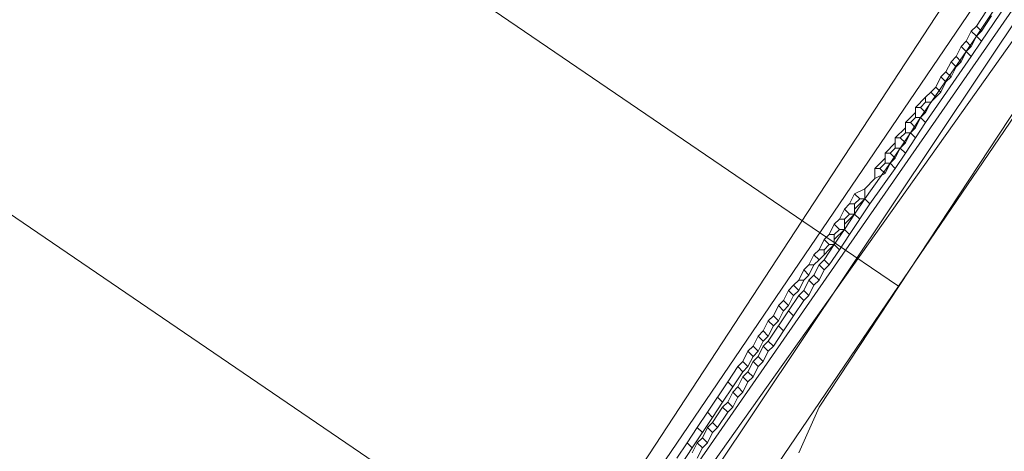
# Model space of a CAD drawing. Header units: metres. Extents: x 92810 to 93633, y 464687 to 465459.
# Tile 169 of 256: x 93214 to 93228, y 465055 to 465061. Entities that reach past the tile are written whole.
import ezdxf

# ---------------------------------------------------------------- set-up
doc = ezdxf.new("R2010")
doc.units = ezdxf.units.M
for name, color, linetype, lineweight, transparency in [('B-OI-KL-DATA_KPN-G', 90, 'SI_B_DATA_KPN', 18, 0.4), ('B-OI-KL-DATA_ZIGGO BV-G', 90, 'SI_B_DATA_ZIGGO', 18, 0.4), ('B-OI-KL-ET_LS_LIANDER-G', 190, 'SI_B_ET_LS_LIANDER', 18, 0.4), ('B-OI-KL-ET_MS_LIANDER-G', 130, 'SI_B_ET_MS_LIANDER', 18, 0.4), ('B-OI-KL-GAS_LD_LIANDER-G', 30, 'SI_B_GAS_LD_LIANDER', 18, 0.4), ('B-WE-KL-WATER-G', 170, 'KL-WATER-N', 18, 0.4), ('B-WE-KL-WATER_MANTELBUIS-G', 170, 'CONTINUOUS', 18, 0.4)]:
    doc.layers.add(name, color=color, linetype=linetype, lineweight=lineweight, transparency=transparency)
doc.styles.get("Standard").update_dxf_attribs({"font": 'isocp.shx'})
doc.linetypes.add('KL-WATER-N', pattern='A,7,-0.5,[168,NLCS.SHX,S=0.75,R=0,X=0.75,Y=0],-2', length=9.5)
doc.linetypes.add('SI_B_DATA_KPN', pattern='A,5,-2,["KPN",Standard,S=1.5,R=0,X=-0.51,Y=-0.75],-8', length=15)
doc.linetypes.add('SI_B_DATA_ZIGGO', pattern='A,5,-2,["ZIGGO",Standard,S=1.5,R=0,X=-0.51,Y=-0.75],-9', length=16)
doc.linetypes.add('SI_B_ET_LS_LIANDER', pattern='A,5,-2,["LI-LS",Standard,S=1.5,R=0,X=-0.51,Y=-0.75],-10', length=17)
doc.linetypes.add('SI_B_ET_MS_LIANDER', pattern='A,5,-2,["LI-MS",Standard,S=1.5,R=0,X=-0.51,Y=-0.75],-10', length=17)
doc.linetypes.add('SI_B_GAS_LD_LIANDER', pattern='A,5,-2,["LI-G-LD",Standard,S=1.5,R=0,X=-0.51,Y=-0.75],-11', length=18)

msp = doc.modelspace()

# ---------------------------------------------------------------- linework, layer by layer
at = {"layer": 'B-OI-KL-DATA_KPN-G', "flags": 128}
msp.add_lwpolyline([(93253.607, 465105.393), (93253.679, 465105.036), (93253.821, 465104.893), (93254.179, 465104.464), (93254.679, 465103.464), (93255.036, 465102.179), (93255.036, 465099.964), (93254.964, 465099.679), (93254.107, 465097.75), (93253.893, 465097.464), (93252.964, 465096.464), (93250.536, 465092.464), (93249.964, 465091.679), (93234.893, 465070.107), (93225.321, 465055.607), (93225.036, 465054.964)], dxfattribs=at)
at = {"layer": 'B-OI-KL-DATA_ZIGGO BV-G', "flags": 128}
for points in [[(93242.797, 465083.725), (93221.845, 465052.939)], [(93221.845, 465052.939), (93210, 465061)]]:
    msp.add_lwpolyline(points, dxfattribs=at)
at = {"layer": 'B-OI-KL-ET_LS_LIANDER-G'}
for p, q in [((93228.679, 465062.107), (93222.321, 465052.964)), ((93228.75, 465062.036), (93222.25, 465052.321)), ((93227.25, 465061.536), (93221.536, 465052.821)), ((93227.679, 465061.179), (93227.536, 465060.964)), ((93227.75, 465061.107), (93227.607, 465060.893)), ((93227.536, 465060.964), (93227.464, 465060.893)), ((93227.536, 465060.964), (93227.607, 465060.893)), ((93227.464, 465060.893), (93227.393, 465060.75)), ((93227.464, 465060.893), (93227.536, 465060.821)), ((93227.536, 465060.821), (93227.464, 465060.679)), ((93227.607, 465060.893), (93227.536, 465060.821)), ((93227.393, 465060.75), (93227.321, 465060.679)), ((93227.393, 465060.75), (93227.464, 465060.679)), ((93227.321, 465060.679), (93227.25, 465060.536)), ((93227.321, 465060.679), (93227.393, 465060.607)), ((93227.393, 465060.607), (93227.321, 465060.464)), ((93227.464, 465060.679), (93227.393, 465060.607)), ((93227.179, 465060.464), (93227.107, 465060.321)), ((93227.25, 465060.536), (93227.179, 465060.464)), ((93227.179, 465060.464), (93227.25, 465060.393)), ((93227.25, 465060.536), (93227.321, 465060.464)), ((93227.321, 465060.464), (93227.25, 465060.393)), ((93227.107, 465060.321), (93227.036, 465060.25)), ((93227.107, 465060.321), (93227.179, 465060.25)), ((93227.25, 465060.393), (93227.179, 465060.25)), ((93227.036, 465060.25), (93226.964, 465060.107)), ((93227.036, 465060.25), (93227.107, 465060.179)), ((93227.107, 465060.179), (93227.036, 465060.036)), ((93227.179, 465060.25), (93227.107, 465060.179)), ((93226.893, 465060.036), (93226.821, 465059.964)), ((93226.964, 465060.107), (93226.893, 465060.036)), ((93226.893, 465060.036), (93226.964, 465059.964)), ((93226.964, 465060.107), (93227.036, 465060.036)), ((93227.036, 465060.036), (93226.964, 465059.964)), ((93226.821, 465059.964), (93226.679, 465059.821)), ((93226.821, 465059.893), (93226.75, 465059.821)), ((93226.821, 465059.964), (93226.821, 465059.893)), ((93226.821, 465059.893), (93226.893, 465059.893)), ((93226.893, 465059.893), (93226.821, 465059.75)), ((93226.964, 465059.964), (93226.893, 465059.893)), ((93226.679, 465059.75), (93226.536, 465059.607)), ((93226.679, 465059.821), (93226.75, 465059.821)), ((93226.679, 465059.821), (93226.679, 465059.679)), ((93226.75, 465059.821), (93226.821, 465059.75)), ((93226.821, 465059.75), (93226.75, 465059.679)), ((93226.536, 465059.607), (93226.607, 465059.607)), ((93226.536, 465059.607), (93226.536, 465059.464)), ((93226.679, 465059.679), (93226.607, 465059.607)), ((93226.607, 465059.607), (93226.679, 465059.536)), ((93226.679, 465059.679), (93226.75, 465059.679)), ((93226.75, 465059.679), (93226.679, 465059.536)), ((93226.536, 465059.536), (93226.393, 465059.393)), ((93226.536, 465059.464), (93226.464, 465059.393)), ((93226.536, 465059.464), (93226.607, 465059.464)), ((93226.607, 465059.464), (93226.536, 465059.321)), ((93226.679, 465059.536), (93226.607, 465059.464)), ((93226.393, 465059.321), (93226.25, 465059.179)), ((93226.393, 465059.393), (93226.464, 465059.393)), ((93226.393, 465059.393), (93226.393, 465059.25)), ((93226.464, 465059.393), (93226.536, 465059.321)), ((93226.536, 465059.321), (93226.464, 465059.25)), ((93226.25, 465059.179), (93226.321, 465059.179)), ((93226.25, 465059.179), (93226.25, 465059.036)), ((93226.393, 465059.25), (93226.321, 465059.179)), ((93226.321, 465059.179), (93226.393, 465059.107)), ((93226.393, 465059.25), (93226.464, 465059.25)), ((93226.464, 465059.25), (93226.393, 465059.107)), ((93226.25, 465059.107), (93226.107, 465058.964)), ((93226.25, 465059.036), (93226.179, 465058.964)), ((93226.25, 465059.036), (93226.321, 465059.036)), ((93226.321, 465059.036), (93226.25, 465058.893)), ((93226.393, 465059.107), (93226.321, 465059.036)), ((93226.107, 465058.964), (93226.179, 465058.964)), ((93226.107, 465058.964), (93226.107, 465058.821)), ((93226.25, 465058.893), (93226.107, 465058.821)), ((93226.179, 465058.964), (93226.25, 465058.893)), ((93226.107, 465058.821), (93225.964, 465058.679)), ((93225.821, 465058.607), (93225.75, 465058.464)), ((93225.964, 465058.679), (93225.821, 465058.607)), ((93225.821, 465058.607), (93225.893, 465058.536)), ((93225.964, 465058.679), (93225.964, 465058.536)), ((93225.75, 465058.464), (93225.679, 465058.393)), ((93225.75, 465058.464), (93225.821, 465058.464)), ((93225.893, 465058.536), (93225.821, 465058.464)), ((93225.964, 465058.536), (93225.821, 465058.393)), ((93225.821, 465058.464), (93225.821, 465058.321)), ((93225.893, 465058.536), (93225.964, 465058.536)), ((93225.679, 465058.393), (93225.607, 465058.25)), ((93225.679, 465058.393), (93225.75, 465058.321)), ((93225.607, 465058.25), (93225.536, 465058.179)), ((93225.607, 465058.25), (93225.679, 465058.25)), ((93225.75, 465058.321), (93225.679, 465058.25)), ((93225.821, 465058.321), (93225.679, 465058.179)), ((93225.679, 465058.25), (93225.679, 465058.107)), ((93225.75, 465058.321), (93225.821, 465058.321)), ((93225.536, 465058.179), (93225.464, 465058.036)), ((93225.536, 465058.179), (93225.607, 465058.107)), ((93225.607, 465058.107), (93225.536, 465058.036)), ((93225.679, 465058.107), (93225.536, 465057.964)), ((93225.607, 465058.107), (93225.679, 465058.107)), ((93225.393, 465057.964), (93225.321, 465057.821)), ((93225.464, 465058.036), (93225.393, 465057.964)), ((93225.393, 465057.964), (93225.464, 465057.893)), ((93225.464, 465058.036), (93225.536, 465058.036)), ((93225.536, 465058.036), (93225.536, 465057.893)), ((93225.321, 465057.821), (93225.25, 465057.75)), ((93225.536, 465057.893), (93225.321, 465057.679)), ((93225.321, 465057.821), (93225.393, 465057.821)), ((93225.464, 465057.893), (93225.393, 465057.821)), ((93225.393, 465057.821), (93225.393, 465057.75)), ((93225.464, 465057.893), (93225.536, 465057.893)), ((93225.25, 465057.75), (93225.179, 465057.607)), ((93225.25, 465057.75), (93225.321, 465057.679)), ((93225.321, 465057.679), (93225.25, 465057.607)), ((93225.107, 465057.536), (93225.036, 465057.393)), ((93225.179, 465057.607), (93225.107, 465057.536)), ((93225.107, 465057.536), (93225.179, 465057.464)), ((93225.179, 465057.607), (93225.25, 465057.607)), ((93225.25, 465057.607), (93225.179, 465057.464)), ((93225.036, 465057.393), (93224.964, 465057.321)), ((93225.036, 465057.393), (93225.107, 465057.393)), ((93225.107, 465057.393), (93225.036, 465057.25)), ((93225.179, 465057.464), (93225.107, 465057.393)), ((93224.893, 465057.25), (93224.821, 465057.107)), ((93224.964, 465057.321), (93224.893, 465057.25)), ((93224.893, 465057.25), (93224.964, 465057.179)), ((93224.964, 465057.321), (93225.036, 465057.25)), ((93225.036, 465057.25), (93224.964, 465057.179)), ((93224.821, 465057.107), (93224.75, 465057.036)), ((93224.821, 465057.107), (93224.893, 465057.036)), ((93224.964, 465057.179), (93224.893, 465057.036)), ((93224.75, 465057.036), (93224.679, 465056.893)), ((93224.75, 465057.036), (93224.821, 465056.964)), ((93224.821, 465056.964), (93224.75, 465056.821)), ((93224.893, 465057.036), (93224.821, 465056.964)), ((93224.607, 465056.821), (93224.536, 465056.679)), ((93224.679, 465056.893), (93224.607, 465056.821)), ((93224.607, 465056.821), (93224.679, 465056.75)), ((93224.679, 465056.893), (93224.75, 465056.821)), ((93224.75, 465056.821), (93224.679, 465056.75)), ((93224.536, 465056.679), (93224.464, 465056.607)), ((93224.536, 465056.679), (93224.607, 465056.607)), ((93224.679, 465056.75), (93224.607, 465056.607)), ((93224.464, 465056.607), (93224.393, 465056.464)), ((93224.464, 465056.607), (93224.536, 465056.536)), ((93224.536, 465056.536), (93224.464, 465056.393)), ((93224.607, 465056.607), (93224.536, 465056.536)), ((93224.321, 465056.393), (93224.25, 465056.25)), ((93224.393, 465056.464), (93224.321, 465056.393)), ((93224.321, 465056.393), (93224.393, 465056.321)), ((93224.393, 465056.464), (93224.464, 465056.393)), ((93224.464, 465056.393), (93224.393, 465056.321)), ((93224.25, 465056.25), (93224.179, 465056.179)), ((93224.25, 465056.25), (93224.321, 465056.179)), ((93224.393, 465056.321), (93224.321, 465056.179)), ((93224.179, 465056.179), (93224.036, 465055.964)), ((93224.179, 465056.179), (93224.25, 465056.107)), ((93224.321, 465056.179), (93224.25, 465056.107)), ((93224.25, 465056.107), (93224.107, 465055.893)), ((93224.036, 465055.964), (93223.75, 465055.536)), ((93224.107, 465055.893), (93223.964, 465055.679)), ((93224.036, 465055.964), (93224.107, 465055.893)), ((93223.893, 465055.75), (93223.964, 465055.679)), ((93223.964, 465055.679), (93223.821, 465055.464)), ((93223.821, 465055.464), (93223.536, 465055.036)), ((93223.75, 465055.536), (93223.607, 465055.321)), ((93223.75, 465055.536), (93223.821, 465055.464)), ((93223.607, 465055.321), (93223.464, 465055.107)), ((93223.607, 465055.321), (93223.679, 465055.25)), ((93223.464, 465055.107), (93223.321, 465054.893)), ((93223.536, 465055.036), (93223.393, 465054.821)), ((93223.464, 465055.107), (93223.536, 465055.036))]:
    msp.add_line(p, q, dxfattribs=at)
at = {"layer": 'B-OI-KL-ET_MS_LIANDER-G'}
for p, q in [((93226.607, 465059.464), (93226.321, 465059.036)), ((93226.036, 465058.464), (93225.75, 465058.036)), ((93224.893, 465056.964), (93224.607, 465056.536))]:
    msp.add_line(p, q, dxfattribs=at)
at = {"layer": 'B-OI-KL-ET_MS_LIANDER-G', "flags": 128}
for points in [[(93230.179, 465064.536), (93230.036, 465064.536), (93229.821, 465064.25), (93227.536, 465060.821)], [(93230.179, 465064.536), (93227.607, 465060.75)], [(93227.536, 465060.821), (93227.393, 465060.607)], [(93227.536, 465060.821), (93227.607, 465060.75)], [(93227.607, 465060.75), (93227.464, 465060.536)], [(93227.393, 465060.607), (93226.75, 465059.679)], [(93227.393, 465060.607), (93227.464, 465060.536)], [(93227.464, 465060.536), (93226.821, 465059.607)], [(93226.75, 465059.679), (93226.607, 465059.464)], [(93226.821, 465059.607), (93226.679, 465059.393)], [(93226.75, 465059.679), (93226.821, 465059.607)], [(93226.607, 465059.464), (93226.679, 465059.393)], [(93226.679, 465059.393), (93226.536, 465059.179)], [(93226.536, 465059.179), (93226.393, 465058.964)], [(93226.464, 465059.25), (93226.536, 465059.179)], [(93226.321, 465059.036), (93225.964, 465058.536)], [(93226.321, 465059.036), (93226.393, 465058.964)], [(93226.393, 465058.964), (93226.036, 465058.464)], [(93225.964, 465058.536), (93225.821, 465058.321)], [(93225.964, 465058.536), (93226.036, 465058.464)], [(93225.821, 465058.321), (93225.679, 465058.107)], [(93225.821, 465058.321), (93225.893, 465058.25)], [(93225.679, 465058.107), (93225.536, 465057.893)], [(93225.679, 465058.107), (93225.75, 465058.036)], [(93225.75, 465058.036), (93225.607, 465057.821)], [(93225.536, 465057.893), (93225.393, 465057.679)], [(93225.607, 465057.821), (93225.464, 465057.607)], [(93225.536, 465057.893), (93225.607, 465057.821)], [(93225.393, 465057.679), (93225.321, 465057.607)], [(93225.393, 465057.679), (93225.464, 465057.607)], [(93225.321, 465057.607), (93225.25, 465057.464)], [(93225.321, 465057.607), (93225.393, 465057.536)], [(93225.393, 465057.536), (93225.321, 465057.393)], [(93225.464, 465057.607), (93225.393, 465057.536)], [(93225.179, 465057.393), (93225.107, 465057.25)], [(93225.25, 465057.464), (93225.179, 465057.393)], [(93225.179, 465057.393), (93225.25, 465057.321)], [(93225.25, 465057.464), (93225.321, 465057.393)], [(93225.321, 465057.393), (93225.25, 465057.321)], [(93225.107, 465057.25), (93225.036, 465057.179)], [(93225.107, 465057.25), (93225.179, 465057.179)], [(93225.25, 465057.321), (93225.179, 465057.179)], [(93225.036, 465057.179), (93224.893, 465056.964)], [(93225.107, 465057.107), (93224.964, 465056.893)], [(93225.036, 465057.179), (93225.107, 465057.107)], [(93225.179, 465057.179), (93225.107, 465057.107)], [(93224.893, 465056.964), (93224.964, 465056.893)], [(93224.964, 465056.893), (93224.821, 465056.679)], [(93224.821, 465056.679), (93224.679, 465056.464)], [(93224.75, 465056.75), (93224.821, 465056.679)], [(93224.607, 465056.536), (93224.536, 465056.464)], [(93224.607, 465056.536), (93224.679, 465056.464)], [(93224.536, 465056.464), (93224.464, 465056.321)], [(93224.536, 465056.464), (93224.607, 465056.393)], [(93224.607, 465056.393), (93224.536, 465056.25)], [(93224.679, 465056.464), (93224.607, 465056.393)], [(93224.393, 465056.25), (93224.321, 465056.107)], [(93224.464, 465056.321), (93224.393, 465056.25)], [(93224.393, 465056.25), (93224.464, 465056.179)], [(93224.464, 465056.321), (93224.536, 465056.25)], [(93224.536, 465056.25), (93224.464, 465056.179)], [(93224.464, 465056.179), (93224.393, 465056.036)], [(93224.25, 465056.036), (93224.179, 465055.893)], [(93224.321, 465056.107), (93224.25, 465056.036)], [(93224.25, 465056.036), (93224.321, 465055.964)], [(93224.321, 465056.107), (93224.393, 465056.036)], [(93224.393, 465056.036), (93224.321, 465055.964)], [(93224.179, 465055.893), (93224.107, 465055.821)], [(93224.179, 465055.893), (93224.25, 465055.821)], [(93224.321, 465055.964), (93224.25, 465055.821)], [(93224.107, 465055.821), (93224.036, 465055.679)], [(93224.107, 465055.821), (93224.179, 465055.75)], [(93224.179, 465055.75), (93224.107, 465055.607)], [(93224.25, 465055.821), (93224.179, 465055.75)], [(93223.964, 465055.607), (93223.821, 465055.393)], [(93224.036, 465055.679), (93223.964, 465055.607)], [(93223.964, 465055.607), (93224.036, 465055.536)], [(93224.036, 465055.679), (93224.107, 465055.607)], [(93224.107, 465055.607), (93224.036, 465055.536)], [(93224.036, 465055.536), (93223.893, 465055.321)], [(93223.75, 465055.321), (93223.679, 465055.179)], [(93223.821, 465055.393), (93223.75, 465055.321)], [(93223.75, 465055.321), (93223.821, 465055.25)], [(93223.821, 465055.393), (93223.893, 465055.321)], [(93223.893, 465055.321), (93223.821, 465055.25)], [(93223.679, 465055.179), (93223.607, 465055.107)], [(93223.679, 465055.179), (93223.75, 465055.107)], [(93223.821, 465055.25), (93223.75, 465055.107)], [(93223.607, 465055.107), (93223.536, 465054.964)], [(93223.607, 465055.107), (93223.679, 465055.036)], [(93223.679, 465055.036), (93223.607, 465054.893)], [(93223.75, 465055.107), (93223.679, 465055.036)]]:
    msp.add_lwpolyline(points, dxfattribs=at)
at = {"layer": 'B-OI-KL-GAS_LD_LIANDER-G', "flags": 128}
msp.add_lwpolyline([(93254.607, 465099.393), (93254.464, 465099.393), (93254.25, 465099.179), (93233.321, 465068.179), (93232.25, 465066.679), (93220.321, 465049.893), (93220.107, 465049.393), (93219.607, 465048.75), (93217.393, 465045.75)], dxfattribs=at)
at = {"layer": 'B-WE-KL-WATER-G'}
for points in [[(93255.771, 465100.482), (93254.146, 465098.079), (93246.86, 465087.308), (93230.764, 465063.659), (93226.441, 465057.307), (93222.955, 465052.184), (93222.909, 465052.117), (93219.965, 465047.735), (93217.324, 465043.805), (93210.164, 465033.149), (93208.921, 465031.228), (93205.002, 465025.17)], [(93216.596, 465064.008), (93225.43, 465057.995), (93226.441, 465057.307)]]:
    msp.add_lwpolyline(points, dxfattribs=at)
at = {"layer": 'B-WE-KL-WATER_MANTELBUIS-G'}
msp.add_lwpolyline([(93255.771, 465100.482), (93254.146, 465098.079), (93246.86, 465087.308), (93230.764, 465063.659), (93226.441, 465057.307), (93222.955, 465052.184), (93222.909, 465052.117), (93219.965, 465047.735), (93217.324, 465043.805), (93210.164, 465033.149), (93208.921, 465031.228), (93205.002, 465025.17)], dxfattribs=at)

doc.saveas('drawing.dxf')
